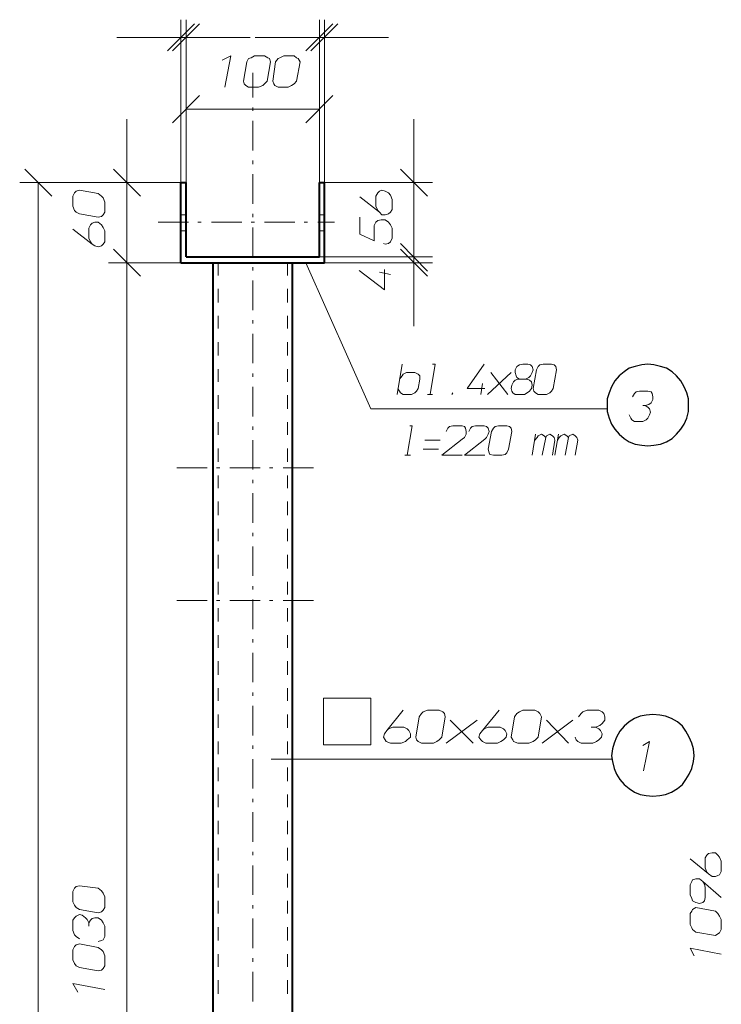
# Model space of a CAD drawing. Header units: millimetres. Extents: x 5545 to 136428, y -146986 to -36607.
# Tile 33 of 105: x 45665 to 45882, y -56044 to -55739. Entities that reach past the tile are written whole.
import ezdxf

# ---------------------------------------------------------------- set-up
doc = ezdxf.new("R2010")
doc.units = ezdxf.units.MM
doc.header["$LTSCALE"] = 8
doc.layers.add('1', color=7, linetype='Continuous')

msp = doc.modelspace()

# ---------------------------------------------------------------- linework, layer by layer
at = {"layer": '1', "color": 7, "lineweight": 5}
for points in [[(45718.892, -55739.853), (45710.51, -55748.235)], [(45712.081, -55748.235), (45720.463, -55739.853)], [(45714.701, -55789.097), (45714.701, -55738.543)], [(45716.272, -55789.097), (45716.272, -55738.543)], [(45761.85, -55739.853), (45753.468, -55748.235)], [(45755.039, -55748.235), (45763.421, -55739.853)], [(45757.659, -55789.097), (45757.659, -55738.543)], [(45759.23, -55789.097), (45759.23, -55738.543)], [(45714.701, -55744.044), (45694.794, -55744.044)], [(45714.701, -55744.044), (45716.272, -55744.044)], [(45716.272, -55744.044), (45736.18, -55744.044)], [(45757.659, -55744.044), (45737.751, -55744.044)], [(45757.659, -55744.044), (45759.23, -55744.044)], [(45759.23, -55744.044), (45779.137, -55744.044)], [(45736.965, -55762.642), (45736.965, -55755.045)], [(45712.081, -55770.5), (45720.463, -55762.118)], [(45716.272, -55789.097), (45716.272, -55760.808)], [(45761.85, -55762.118), (45753.468, -55770.5)], [(45757.659, -55789.097), (45757.659, -55760.808)], [(45736.965, -55766.833), (45736.965, -55765.785)], [(45716.272, -55766.309), (45757.659, -55766.309)], [(45697.937, -55789.097), (45697.937, -55769.452)], [(45736.965, -55779.144), (45736.965, -55769.976)], [(45786.996, -55789.097), (45786.996, -55769.452)], [(45736.965, -55783.335), (45736.965, -55782.287)], [(45666.242, -55784.906), (45674.624, -55793.288)], [(45702.128, -55793.288), (45693.746, -55784.906)], [(45736.965, -55795.646), (45736.965, -55786.478)], [(45791.187, -55793.288), (45782.805, -55784.906)], [(45714.701, -55789.097), (45664.671, -55789.097)], [(45670.433, -55789.097), (45670.433, -56241.201)], [(45714.701, -55789.097), (45692.174, -55789.097)], [(45697.937, -55813.981), (45697.937, -55789.097)], [(45759.23, -55789.097), (45792.758, -55789.097)], [(45786.996, -55812.148), (45786.996, -55789.097)], [(45786.996, -55812.148), (45786.996, -55792.502)], [(45736.965, -55799.837), (45736.965, -55798.789)], [(45707.628, -55801.408), (45717.058, -55801.408)], [(45719.94, -55801.408), (45720.987, -55801.408)], [(45724.131, -55801.408), (45733.56, -55801.408)], [(45736.442, -55801.408), (45737.489, -55801.408)], [(45740.633, -55801.408), (45750.062, -55801.408)], [(45752.944, -55801.408), (45753.991, -55801.408)], [(45757.135, -55801.408), (45762.373, -55801.408)], [(45736.965, -55812.148), (45736.965, -55802.98)], [(45791.187, -55816.601), (45782.805, -55807.957)], [(45782.805, -55807.957), (45791.187, -55816.601)], [(45693.746, -55809.79), (45702.128, -55818.172)], [(45693.746, -55809.79), (45702.128, -55818.172)], [(45782.805, -55809.79), (45791.187, -55818.172)], [(45714.701, -55813.981), (45692.174, -55813.981)], [(45714.701, -55813.981), (45692.174, -55813.981)], [(45697.937, -56238.844), (45697.937, -55813.981)], [(45697.937, -55813.981), (45697.937, -55833.627)], [(45773.637, -55859.296), (45753.468, -55813.981)], [(45757.659, -55812.148), (45792.758, -55812.148)], [(45757.659, -55812.148), (45792.758, -55812.148)], [(45759.23, -55813.981), (45792.758, -55813.981)], [(45786.996, -55813.981), (45786.996, -55812.148)], [(45786.996, -55812.148), (45786.996, -55832.055)], [(45786.996, -55813.981), (45786.996, -55833.627)], [(45736.965, -55816.339), (45736.965, -55815.291)], [(45736.965, -55828.65), (45736.965, -55819.482)], [(45736.965, -55832.841), (45736.965, -55831.793)], [(45736.965, -55845.152), (45736.965, -55835.984)], [(45736.965, -55849.343), (45736.965, -55848.295)], [(45781.757, -55854.844), (45783.328, -55845.414)], [(45783.59, -55848.557), (45784.638, -55848.033)], [(45784.638, -55848.033), (45787.257, -55848.033)], [(45787.257, -55848.033), (45788.305, -55848.557)], [(45791.972, -55854.844), (45793.544, -55845.414)], [(45793.544, -55845.414), (45792.758, -55845.414)], [(45803.498, -55853.01), (45808.736, -55845.414)], [(45809.784, -55854.844), (45817.118, -55848.033)], [(45810.832, -55848.033), (45816.071, -55854.844)], [(45818.428, -55847.247), (45818.952, -55846.2)], [(45818.428, -55848.033), (45818.428, -55847.247)], [(45818.69, -55849.081), (45818.428, -55848.033)], [(45818.952, -55846.2), (45819.738, -55845.676)], [(45819.738, -55845.676), (45820.785, -55845.414)], [(45820.785, -55845.414), (45822.357, -55845.414)], [(45822.357, -55845.414), (45823.143, -55845.676)], [(45823.143, -55845.676), (45823.667, -55846.2)], [(45823.667, -55848.033), (45823.143, -55849.081)], [(45823.667, -55846.2), (45823.929, -55847.247)], [(45823.929, -55847.247), (45823.667, -55848.033)], [(45824.976, -55847.247), (45823.929, -55853.01)], [(45825.5, -55846.2), (45824.976, -55847.247)], [(45826.024, -55845.676), (45825.5, -55846.2)], [(45827.072, -55845.414), (45826.024, -55845.676)], [(45829.691, -55845.414), (45827.072, -55845.414)], [(45830.477, -55845.676), (45829.691, -55845.414)], [(45830.215, -55853.01), (45831.263, -55847.247)], [(45831.001, -55846.2), (45830.477, -55845.676)], [(45831.263, -55847.247), (45831.001, -55846.2)], [(45782.543, -55850.129), (45783.328, -55849.081)], [(45783.328, -55849.081), (45783.59, -55848.557)], [(45788.305, -55848.557), (45788.829, -55849.081)], [(45788.829, -55850.129), (45788.305, -55853.01)], [(45788.829, -55849.081), (45788.829, -55850.129)], [(45807.689, -55854.844), (45808.212, -55851.438)], [(45817.38, -55851.962), (45817.904, -55850.914)], [(45817.904, -55850.914), (45818.428, -55850.391)], [(45818.428, -55850.391), (45819.214, -55850.129)], [(45818.952, -55849.605), (45818.69, -55849.081)], [(45819.738, -55850.129), (45818.952, -55849.605)], [(45819.214, -55850.129), (45822.095, -55850.129)], [(45822.619, -55849.605), (45821.571, -55850.129)], [(45822.095, -55850.129), (45822.881, -55850.391)], [(45823.143, -55849.081), (45822.619, -55849.605)], [(45822.881, -55850.391), (45823.405, -55850.914)], [(45823.405, -55850.914), (45823.667, -55851.962)], [(45736.965, -55861.654), (45736.965, -55852.486)], [(45782.543, -55853.796), (45782.019, -55853.01)], [(45782.805, -55854.32), (45782.543, -55853.796)], [(45783.59, -55854.844), (45782.805, -55854.32)], [(45787.257, -55854.32), (45786.21, -55854.844)], [(45787.781, -55853.796), (45787.257, -55854.32)], [(45788.305, -55853.01), (45787.781, -55853.796)], [(45798.783, -55854.844), (45799.045, -55854.32)], [(45808.998, -55853.01), (45803.498, -55853.01)], [(45817.118, -55853.01), (45817.38, -55851.962)], [(45817.38, -55853.796), (45817.118, -55853.01)], [(45817.642, -55854.32), (45817.38, -55853.796)], [(45818.428, -55854.844), (45817.642, -55854.32)], [(45822.095, -55854.32), (45821.309, -55854.844)], [(45822.881, -55853.796), (45822.095, -55854.32)], [(45823.405, -55853.01), (45822.881, -55853.796)], [(45823.667, -55851.962), (45823.405, -55853.01)], [(45823.929, -55853.01), (45824.191, -55853.796)], [(45824.191, -55853.796), (45824.715, -55854.32)], [(45824.715, -55854.32), (45825.5, -55854.844)], [(45828.12, -55854.844), (45829.167, -55854.32)], [(45829.167, -55854.32), (45829.691, -55853.796)], [(45829.691, -55853.796), (45830.215, -55853.01)], [(45855.885, -55854.058), (45855.361, -55854.582)], [(45856.933, -55853.796), (45855.885, -55854.058)], [(45859.552, -55853.796), (45856.933, -55853.796)], [(45860.6, -55854.058), (45859.552, -55853.796)], [(45860.862, -55854.582), (45860.6, -55854.058)], [(45786.21, -55854.844), (45783.59, -55854.844)], [(45791.187, -55854.844), (45792.758, -55854.844)], [(45821.309, -55854.844), (45818.428, -55854.844)], [(45825.5, -55854.844), (45828.12, -55854.844)], [(45855.361, -55854.582), (45854.837, -55855.629)], [(45859.814, -55857.987), (45860.6, -55857.463)], [(45860.6, -55857.463), (45861.124, -55856.415)], [(45861.124, -55855.629), (45860.862, -55854.582)], [(45861.124, -55856.415), (45861.124, -55855.629)], [(45846.979, -55859.296), (45773.637, -55859.296)], [(45858.766, -55858.249), (45857.981, -55858.249)], [(45858.766, -55858.249), (45859.814, -55857.987)], [(45859.552, -55858.773), (45858.766, -55858.249)], [(45860.076, -55859.296), (45859.552, -55858.773)], [(45860.338, -55860.344), (45860.076, -55859.296)], [(45860.076, -55861.13), (45860.338, -55860.344)], [(45853.79, -55861.13), (45854.313, -55862.178)], [(45854.313, -55862.178), (45854.575, -55862.702)], [(45854.575, -55862.702), (45855.361, -55863.226)], [(45855.361, -55863.226), (45857.981, -55863.226)], [(45857.981, -55863.226), (45859.028, -55862.702)], [(45859.028, -55862.702), (45859.552, -55862.178)], [(45859.552, -55862.178), (45860.076, -55861.13)], [(45736.965, -55865.845), (45736.965, -55864.797)], [(45784.9, -55873.703), (45786.472, -55864.535)], [(45786.472, -55864.535), (45785.686, -55864.535)], [(45797.473, -55865.321), (45796.949, -55866.369)], [(45797.997, -55864.797), (45797.473, -55865.321)], [(45799.045, -55864.535), (45797.997, -55864.797)], [(45801.926, -55864.535), (45799.045, -55864.535)], [(45802.712, -55864.797), (45801.926, -55864.535)], [(45802.974, -55865.321), (45802.712, -55864.797)], [(45803.236, -55866.369), (45802.974, -55865.321)], [(45803.236, -55867.155), (45803.236, -55866.369)], [(45804.545, -55865.321), (45804.021, -55866.369)], [(45805.069, -55864.797), (45804.545, -55865.321)], [(45806.117, -55864.535), (45805.069, -55864.797)], [(45808.736, -55864.535), (45806.117, -55864.535)], [(45809.522, -55864.797), (45808.736, -55864.535)], [(45810.046, -55865.321), (45809.522, -55864.797)], [(45810.308, -55866.369), (45810.046, -55865.321)], [(45810.046, -55867.155), (45810.308, -55866.369)], [(45811.094, -55866.369), (45810.046, -55871.869)], [(45811.618, -55865.321), (45811.094, -55866.369)], [(45812.142, -55864.797), (45811.618, -55865.321)], [(45813.189, -55864.535), (45812.142, -55864.797)], [(45815.809, -55864.535), (45813.189, -55864.535)], [(45816.594, -55864.797), (45815.809, -55864.535)], [(45816.333, -55871.869), (45817.38, -55866.369)], [(45817.118, -55865.321), (45816.594, -55864.797)], [(45817.38, -55866.369), (45817.118, -55865.321)], [(45736.965, -55878.156), (45736.965, -55868.988)], [(45795.116, -55868.988), (45790.401, -55868.988)], [(45795.639, -55873.703), (45801.926, -55868.726)], [(45801.926, -55868.726), (45802.712, -55868.202)], [(45802.712, -55868.202), (45803.236, -55867.155)], [(45802.712, -55873.703), (45808.998, -55868.726)], [(45808.998, -55868.726), (45809.522, -55868.202)], [(45809.522, -55868.202), (45810.046, -55867.155)], [(45823.667, -55873.703), (45824.715, -55867.155)], [(45824.453, -55868.988), (45825.238, -55868.202)], [(45825.238, -55868.202), (45825.5, -55867.678)], [(45825.5, -55867.678), (45826.548, -55867.155)], [(45826.548, -55867.155), (45827.334, -55867.678)], [(45826.81, -55873.703), (45827.858, -55868.202)], [(45827.334, -55867.678), (45827.858, -55868.202)], [(45827.858, -55868.202), (45828.12, -55867.678)], [(45828.12, -55867.678), (45829.167, -55867.155)], [(45829.167, -55867.155), (45829.953, -55867.678)], [(45829.953, -55867.678), (45830.477, -55868.202)], [(45830.739, -55868.988), (45829.953, -55873.703)], [(45830.477, -55868.202), (45830.739, -55868.988)], [(45830.739, -55873.703), (45831.787, -55867.155)], [(45831.525, -55868.988), (45832.049, -55868.202)], [(45832.049, -55868.202), (45832.573, -55867.678)], [(45832.573, -55867.678), (45833.62, -55867.155)], [(45833.62, -55867.155), (45834.406, -55867.678)], [(45833.882, -55873.703), (45834.93, -55868.202)], [(45834.406, -55867.678), (45834.93, -55868.202)], [(45834.93, -55868.202), (45835.192, -55867.678)], [(45835.192, -55867.678), (45836.24, -55867.155)], [(45836.24, -55867.155), (45837.026, -55867.678)], [(45837.026, -55867.678), (45837.549, -55868.202)], [(45837.811, -55868.988), (45837.026, -55873.703)], [(45837.549, -55868.202), (45837.811, -55868.988)], [(45789.877, -55871.869), (45794.592, -55871.869)], [(45810.046, -55871.869), (45810.308, -55872.917)], [(45815.809, -55872.917), (45816.333, -55871.869)], [(45784.114, -55873.703), (45785.948, -55873.703)], [(45801.926, -55873.703), (45795.639, -55873.703)], [(45808.998, -55873.703), (45802.712, -55873.703)], [(45810.308, -55872.917), (45810.57, -55873.441)], [(45810.57, -55873.441), (45811.618, -55873.703)], [(45811.618, -55873.703), (45814.237, -55873.703)], [(45814.237, -55873.703), (45815.285, -55873.441)], [(45815.285, -55873.441), (45815.809, -55872.917)], [(45722.821, -55877.632), (45713.391, -55877.632)], [(45726.75, -55877.632), (45725.702, -55877.632)], [(45739.323, -55877.632), (45729.893, -55877.632)], [(45743.252, -55877.632), (45742.204, -55877.632)], [(45755.825, -55877.632), (45746.395, -55877.632)], [(45736.965, -55882.347), (45736.965, -55881.299)], [(45736.965, -55894.658), (45736.965, -55885.49)], [(45736.965, -55898.849), (45736.965, -55897.801)], [(45736.965, -55911.16), (45736.965, -55901.992)], [(45736.965, -55915.351), (45736.965, -55914.303)], [(45736.965, -55927.662), (45736.965, -55918.494)], [(45722.821, -55918.756), (45713.391, -55918.756)], [(45726.75, -55918.756), (45725.702, -55918.756)], [(45739.323, -55918.756), (45729.893, -55918.756)], [(45743.252, -55918.756), (45742.204, -55918.756)], [(45755.825, -55918.756), (45746.395, -55918.756)], [(45736.965, -55931.853), (45736.965, -55930.805)], [(45736.965, -55944.164), (45736.965, -55934.996)], [(45736.965, -55948.355), (45736.965, -55947.307)], [(45736.965, -55960.666), (45736.965, -55951.498)], [(45736.965, -55964.857), (45736.965, -55963.81)], [(45860.076, -55962.5), (45857.981, -55963.81)], [(45858.243, -55971.668), (45860.076, -55962.5)], [(45736.965, -55977.168), (45736.965, -55968.001)], [(45742.728, -55968.001), (45848.551, -55968.001)], [(45736.965, -55981.359), (45736.965, -55980.312)], [(45736.965, -55993.67), (45736.965, -55984.503)], [(45736.965, -55997.861), (45736.965, -55996.814)], [(45736.965, -56010.172), (45736.965, -56001.005)], [(45736.965, -56014.363), (45736.965, -56013.316)], [(45736.965, -56026.675), (45736.965, -56017.507)], [(45736.965, -56030.866), (45736.965, -56029.818)], [(45736.965, -56043.177), (45736.965, -56034.009)]]:
    msp.add_lwpolyline(points, dxfattribs=at)
at = {"layer": '1', "color": 7, "lineweight": 18}
for points in [[(45730.155, -55749.807), (45727.536, -55751.116)], [(45728.322, -55759.498), (45730.155, -55749.807)], [(45735.656, -55750.592), (45735.132, -55751.64)], [(45736.442, -55750.33), (45735.656, -55750.592)], [(45737.489, -55749.807), (45736.442, -55750.33)], [(45740.633, -55749.807), (45737.489, -55749.807)], [(45741.68, -55750.33), (45740.633, -55749.807)], [(45742.204, -55750.592), (45741.68, -55750.33)], [(45742.466, -55751.64), (45742.204, -55750.592)], [(45744.824, -55750.592), (45744.038, -55751.64)], [(45745.347, -55750.33), (45744.824, -55750.592)], [(45746.657, -55749.807), (45745.347, -55750.33)], [(45749.8, -55749.807), (45746.657, -55749.807)], [(45750.586, -55750.33), (45749.8, -55749.807)], [(45751.11, -55750.592), (45750.586, -55750.33)], [(45751.634, -55751.64), (45751.11, -55750.592)], [(45735.132, -55751.64), (45734.084, -55757.665)], [(45741.418, -55757.665), (45742.466, -55751.64)], [(45744.038, -55751.64), (45743.252, -55757.665)], [(45750.586, -55757.665), (45751.634, -55751.64)], [(45734.084, -55757.665), (45734.346, -55758.451)], [(45734.346, -55758.451), (45734.87, -55758.974)], [(45734.87, -55758.974), (45735.656, -55759.498)], [(45735.656, -55759.498), (45738.799, -55759.498)], [(45738.799, -55759.498), (45740.109, -55758.974)], [(45740.109, -55758.974), (45740.633, -55758.451)], [(45740.633, -55758.451), (45741.418, -55757.665)], [(45743.252, -55757.665), (45743.514, -55758.451)], [(45743.514, -55758.451), (45743.776, -55758.974)], [(45743.776, -55758.974), (45744.824, -55759.498)], [(45744.824, -55759.498), (45747.967, -55759.498)], [(45747.967, -55759.498), (45749.015, -55758.974)], [(45749.015, -55758.974), (45749.8, -55758.451)], [(45749.8, -55758.451), (45750.586, -55757.665)], [(45681.697, -55792.24), (45681.173, -55793.288)], [(45681.173, -55793.288), (45681.173, -55796.431)], [(45682.221, -55791.717), (45681.697, -55792.24)], [(45683.268, -55791.455), (45682.221, -55791.717)], [(45689.031, -55792.502), (45683.268, -55791.455)], [(45690.079, -55793.288), (45689.031, -55792.502)], [(45690.603, -55793.812), (45690.079, -55793.288)], [(45775.732, -55792.24), (45775.208, -55793.288)], [(45775.208, -55793.288), (45775.208, -55796.431)], [(45776.256, -55791.717), (45775.732, -55792.24)], [(45777.042, -55791.455), (45776.256, -55791.717)], [(45778.09, -55791.717), (45777.042, -55791.455)], [(45779.137, -55792.24), (45778.09, -55791.717)], [(45779.661, -55793.026), (45779.137, -55792.24)], [(45780.185, -55794.336), (45779.661, -55793.026)], [(45681.173, -55796.431), (45681.697, -55797.741)], [(45691.126, -55795.122), (45690.603, -55793.812)], [(45691.126, -55798.265), (45691.126, -55795.122)], [(45776.256, -55798.265), (45770.232, -55793.55)], [(45775.208, -55796.431), (45775.732, -55797.741)], [(45780.185, -55797.479), (45780.185, -55794.336)], [(45681.697, -55797.741), (45682.221, -55798.265)], [(45682.221, -55798.265), (45683.268, -55798.789)], [(45683.268, -55798.789), (45689.031, -55799.837)], [(45690.079, -55799.575), (45690.603, -55799.051)], [(45690.603, -55799.051), (45691.126, -55798.265)], [(45716.272, -55799.051), (45714.701, -55799.051)], [(45759.23, -55799.051), (45757.659, -55799.051)], [(45775.732, -55797.741), (45776.256, -55798.265)], [(45776.256, -55798.265), (45777.042, -55799.051)], [(45777.042, -55799.051), (45778.09, -55799.051)], [(45778.09, -55799.051), (45779.137, -55798.789)], [(45779.137, -55798.789), (45779.661, -55798.265)], [(45779.661, -55798.265), (45780.185, -55797.479)], [(45686.673, -55802.194), (45686.15, -55803.242)], [(45687.197, -55801.67), (45686.673, -55802.194)], [(45687.983, -55801.408), (45687.197, -55801.67)], [(45689.031, -55801.408), (45687.983, -55801.408)], [(45689.031, -55799.837), (45690.079, -55799.575)], [(45690.079, -55802.194), (45689.031, -55801.408)], [(45690.603, -55802.98), (45690.079, -55802.194)], [(45770.232, -55805.075), (45770.232, -55799.837)], [(45775.208, -55801.408), (45774.684, -55802.456)], [(45774.684, -55802.456), (45774.684, -55802.98)], [(45775.732, -55800.884), (45775.208, -55801.408)], [(45776.78, -55800.622), (45775.732, -55800.884)], [(45778.09, -55800.622), (45776.78, -55800.622)], [(45779.137, -55801.408), (45778.09, -55800.622)], [(45779.661, -55802.194), (45779.137, -55801.408)], [(45780.185, -55803.242), (45779.661, -55802.194)], [(45687.197, -55808.219), (45681.173, -55803.504)], [(45686.15, -55803.242), (45686.15, -55806.385)], [(45691.126, -55804.028), (45690.603, -55802.98)], [(45691.126, -55807.433), (45691.126, -55804.028)], [(45716.272, -55804.028), (45714.701, -55804.028)], [(45759.23, -55804.028), (45757.659, -55804.028)], [(45774.684, -55807.171), (45770.232, -55805.075)], [(45774.684, -55802.98), (45774.684, -55803.504)], [(45774.684, -55803.504), (45774.684, -55807.171)], [(45780.185, -55803.766), (45780.185, -55803.242)], [(45780.185, -55803.242), (45780.185, -55806.385)], [(45686.15, -55806.385), (45686.673, -55807.433)], [(45686.673, -55807.433), (45687.197, -55808.219)], [(45687.197, -55808.219), (45687.983, -55808.743)], [(45690.079, -55808.743), (45690.603, -55808.219)], [(45690.603, -55808.219), (45691.126, -55807.433)], [(45778.09, -55808.219), (45777.566, -55807.957)], [(45779.137, -55807.957), (45778.09, -55808.219)], [(45779.661, -55807.433), (45779.137, -55807.957)], [(45780.185, -55806.385), (45779.661, -55807.433)], [(45687.983, -55808.743), (45689.031, -55809.004)], [(45689.031, -55809.004), (45690.079, -55808.743)], [(45726.226, -55817.91), (45726.226, -55813.981)], [(45747.705, -55817.91), (45747.705, -55813.981)], [(45777.828, -55822.363), (45769.97, -55816.339)], [(45779.661, -55817.648), (45776.256, -55816.863)], [(45777.828, -55816.077), (45777.828, -55822.363)], [(45726.226, -55826.292), (45726.226, -55822.101)], [(45747.705, -55826.292), (45747.705, -55822.101)], [(45726.226, -55834.412), (45726.226, -55830.483)], [(45747.705, -55834.412), (45747.705, -55830.483)], [(45726.226, -55842.794), (45726.226, -55838.603)], [(45747.705, -55842.794), (45747.705, -55838.603)], [(45726.226, -55850.914), (45726.226, -55846.985)], [(45747.705, -55850.914), (45747.705, -55846.985)], [(45726.226, -55859.296), (45726.226, -55855.105)], [(45747.705, -55859.296), (45747.705, -55855.105)], [(45726.226, -55867.417), (45726.226, -55863.487)], [(45747.705, -55867.417), (45747.705, -55863.487)], [(45726.226, -55875.799), (45726.226, -55871.608)], [(45747.705, -55875.799), (45747.705, -55871.608)], [(45726.226, -55883.919), (45726.226, -55879.99)], [(45747.705, -55883.919), (45747.705, -55879.99)], [(45726.226, -55892.301), (45726.226, -55888.11)], [(45747.705, -55892.301), (45747.705, -55888.11)], [(45726.226, -55900.421), (45726.226, -55896.492)], [(45747.705, -55900.421), (45747.705, -55896.492)], [(45726.226, -55908.803), (45726.226, -55904.612)], [(45747.705, -55908.803), (45747.705, -55904.612)], [(45726.226, -55916.923), (45726.226, -55912.994)], [(45747.705, -55916.923), (45747.705, -55912.994)], [(45726.226, -55925.305), (45726.226, -55921.114)], [(45747.705, -55925.305), (45747.705, -55921.114)], [(45726.226, -55933.425), (45726.226, -55929.496)], [(45747.705, -55933.425), (45747.705, -55929.496)], [(45726.226, -55941.807), (45726.226, -55937.616)], [(45747.705, -55941.807), (45747.705, -55937.616)], [(45726.226, -55949.927), (45726.226, -55945.998)], [(45747.705, -55949.927), (45747.705, -55945.998)], [(45758.968, -55949.141), (45773.637, -55949.141)], [(45758.968, -55963.548), (45758.968, -55949.141)], [(45773.637, -55949.141), (45773.637, -55963.548)], [(45726.226, -55958.309), (45726.226, -55954.118)], [(45747.705, -55958.309), (45747.705, -55954.118)], [(45778.614, -55959.095), (45783.59, -55952.808)], [(45788.567, -55954.904), (45787.519, -55961.19)], [(45789.353, -55953.856), (45788.567, -55954.904)], [(45789.877, -55953.332), (45789.353, -55953.856)], [(45791.187, -55952.808), (45789.877, -55953.332)], [(45794.854, -55952.808), (45791.187, -55952.808)], [(45795.901, -55953.332), (45794.854, -55952.808)], [(45795.639, -55961.19), (45796.687, -55954.904)], [(45796.425, -55953.856), (45795.901, -55953.332)], [(45796.687, -55954.904), (45796.425, -55953.856)], [(45808.212, -55959.095), (45813.451, -55952.808)], [(45818.166, -55954.904), (45817.118, -55961.19)], [(45818.952, -55953.856), (45818.166, -55954.904)], [(45819.738, -55953.332), (45818.952, -55953.856)], [(45820.785, -55952.808), (45819.738, -55953.332)], [(45824.453, -55952.808), (45820.785, -55952.808)], [(45825.5, -55953.332), (45824.453, -55952.808)], [(45826.024, -55953.856), (45825.5, -55953.332)], [(45825.5, -55961.19), (45826.548, -55954.904)], [(45826.548, -55954.904), (45826.024, -55953.856)], [(45838.859, -55953.856), (45838.073, -55954.904)], [(45839.383, -55953.332), (45838.859, -55953.856)], [(45840.693, -55952.808), (45839.383, -55953.332)], [(45844.36, -55952.808), (45840.693, -55952.808)], [(45845.408, -55953.332), (45844.36, -55952.808)], [(45845.931, -55953.856), (45845.408, -55953.332)], [(45846.193, -55954.904), (45845.931, -55953.856)], [(45846.193, -55955.951), (45846.193, -55954.904)], [(45780.447, -55958.047), (45779.137, -55958.571)], [(45783.852, -55958.047), (45780.447, -55958.047)], [(45784.9, -55958.571), (45783.852, -55958.047)], [(45796.949, -55963.024), (45806.641, -55955.951)], [(45798.259, -55955.951), (45805.331, -55963.024)], [(45810.046, -55958.047), (45808.736, -55958.571)], [(45813.713, -55958.047), (45810.046, -55958.047)], [(45814.761, -55958.571), (45813.713, -55958.047)], [(45826.81, -55963.024), (45836.24, -55955.951)], [(45828.12, -55955.951), (45834.93, -55963.024)], [(45843.312, -55958.047), (45842.002, -55958.047)], [(45843.312, -55958.047), (45844.622, -55957.523)], [(45844.36, -55958.571), (45843.312, -55958.047)], [(45844.622, -55957.523), (45845.408, -55956.999)], [(45845.408, -55956.999), (45846.193, -55955.951)], [(45777.828, -55960.142), (45777.566, -55961.19)], [(45777.566, -55961.19), (45778.09, -55961.976)], [(45778.614, -55959.095), (45777.828, -55960.142)], [(45779.137, -55958.571), (45778.614, -55959.095)], [(45785.424, -55959.095), (45784.9, -55958.571)], [(45784.9, -55961.976), (45785.948, -55961.19)], [(45785.948, -55960.142), (45785.424, -55959.095)], [(45785.948, -55961.19), (45785.948, -55960.142)], [(45787.519, -55961.19), (45787.781, -55961.976)], [(45794.854, -55961.976), (45795.639, -55961.19)], [(45807.427, -55960.142), (45807.165, -55961.19)], [(45807.165, -55961.19), (45807.689, -55961.976)], [(45808.212, -55959.095), (45807.427, -55960.142)], [(45808.736, -55958.571), (45808.212, -55959.095)], [(45815.285, -55959.095), (45814.761, -55958.571)], [(45814.761, -55961.976), (45815.547, -55961.19)], [(45815.809, -55960.142), (45815.285, -55959.095)], [(45815.547, -55961.19), (45815.809, -55960.142)], [(45817.118, -55961.19), (45817.642, -55961.976)], [(45824.715, -55961.976), (45825.5, -55961.19)], [(45837.026, -55961.19), (45837.288, -55961.976)], [(45844.884, -55959.095), (45844.36, -55958.571)], [(45844.36, -55961.976), (45845.146, -55961.19)], [(45845.408, -55960.142), (45844.884, -55959.095)], [(45845.146, -55961.19), (45845.408, -55960.142)], [(45726.226, -55966.429), (45726.226, -55962.5)], [(45747.705, -55966.429), (45747.705, -55962.5)], [(45773.637, -55963.548), (45758.968, -55963.548)], [(45778.09, -55961.976), (45778.352, -55962.5)], [(45778.352, -55962.5), (45779.661, -55963.024)], [(45779.661, -55963.024), (45783.066, -55963.024)], [(45783.066, -55963.024), (45784.376, -55962.5)], [(45784.376, -55962.5), (45784.9, -55961.976)], [(45787.781, -55961.976), (45788.305, -55962.5)], [(45788.305, -55962.5), (45789.353, -55963.024)], [(45789.353, -55963.024), (45793.02, -55963.024)], [(45793.02, -55963.024), (45794.068, -55962.5)], [(45794.068, -55962.5), (45794.854, -55961.976)], [(45807.689, -55961.976), (45808.212, -55962.5)], [(45808.212, -55962.5), (45809.26, -55963.024)], [(45809.26, -55963.024), (45812.927, -55963.024)], [(45812.927, -55963.024), (45813.975, -55962.5)], [(45813.975, -55962.5), (45814.761, -55961.976)], [(45817.642, -55961.976), (45817.904, -55962.5)], [(45817.904, -55962.5), (45819.214, -55963.024)], [(45819.214, -55963.024), (45822.619, -55963.024)], [(45822.619, -55963.024), (45823.929, -55962.5)], [(45823.929, -55962.5), (45824.715, -55961.976)], [(45837.288, -55961.976), (45837.811, -55962.5)], [(45837.811, -55962.5), (45838.859, -55963.024)], [(45838.859, -55963.024), (45842.526, -55963.024)], [(45842.526, -55963.024), (45843.574, -55962.5)], [(45843.574, -55962.5), (45844.36, -55961.976)], [(45726.226, -55974.811), (45726.226, -55970.62)], [(45747.705, -55974.811), (45747.705, -55970.62)], [(45726.226, -55982.931), (45726.226, -55979.002)], [(45747.705, -55982.931), (45747.705, -55979.002)], [(45726.226, -55991.313), (45726.226, -55987.122)], [(45747.705, -55991.313), (45747.705, -55987.122)], [(45726.226, -55999.433), (45726.226, -55995.504)], [(45747.705, -55999.433), (45747.705, -55995.504)], [(45877.888, -55997.861), (45877.364, -55998.647)], [(45878.412, -55997.338), (45877.888, -55997.861)], [(45879.459, -55997.076), (45878.412, -55997.338)], [(45880.507, -55997.076), (45879.459, -55997.076)], [(45881.293, -55997.861), (45880.507, -55997.076)], [(45881.817, -55998.385), (45881.293, -55997.861)], [(45878.412, -56003.624), (45872.649, -55998.909)], [(45877.364, -55998.647), (45877.364, -56001.79)], [(45882.341, -55999.695), (45881.817, -55998.385)], [(45882.341, -56002.838), (45882.341, -55999.695)], [(45726.226, -56007.815), (45726.226, -56003.624)], [(45747.705, -56007.815), (45747.705, -56003.624)], [(45877.364, -56001.79), (45877.888, -56003.1)], [(45877.888, -56003.1), (45878.412, -56003.624)], [(45878.412, -56003.624), (45879.459, -56004.41)], [(45880.507, -56004.41), (45881.293, -56004.148)], [(45881.293, -56004.148), (45881.817, -56003.886)], [(45881.817, -56003.886), (45882.341, -56002.838)], [(45683.268, -56007.291), (45682.221, -56007.553)], [(45689.031, -56008.077), (45683.268, -56007.291)], [(45873.173, -56005.981), (45872.649, -56007.029)], [(45872.649, -56007.029), (45872.649, -56010.172)], [(45873.435, -56005.458), (45873.173, -56005.981)], [(45874.483, -56005.196), (45873.435, -56005.458)], [(45875.53, -56005.196), (45874.483, -56005.196)], [(45876.578, -56005.981), (45875.53, -56005.196)], [(45877.102, -56006.767), (45876.578, -56005.981)], [(45876.578, -56005.981), (45882.341, -56010.958)], [(45877.364, -56007.815), (45877.102, -56006.767)], [(45879.459, -56004.41), (45880.507, -56004.41)], [(45681.697, -56008.077), (45681.173, -56009.125)], [(45681.173, -56009.125), (45681.173, -56012.268)], [(45682.221, -56007.553), (45681.697, -56008.077)], [(45690.079, -56008.863), (45689.031, -56008.077)], [(45690.603, -56009.649), (45690.079, -56008.863)], [(45691.126, -56010.696), (45690.603, -56009.649)], [(45872.649, -56010.172), (45873.173, -56011.22)], [(45877.364, -56010.958), (45877.364, -56007.815)], [(45681.173, -56012.268), (45681.697, -56013.316)], [(45681.697, -56013.316), (45682.221, -56014.102)], [(45691.126, -56014.102), (45691.126, -56010.696)], [(45726.226, -56015.935), (45726.226, -56012.006)], [(45747.705, -56015.935), (45747.705, -56012.006)], [(45873.173, -56011.22), (45873.435, -56012.006)], [(45873.435, -56012.006), (45874.483, -56012.53)], [(45874.483, -56012.53), (45875.53, -56012.792)], [(45875.53, -56012.792), (45876.578, -56012.53)], [(45876.578, -56012.53), (45877.102, -56012.006)], [(45877.102, -56012.006), (45877.364, -56010.958)], [(45682.221, -56014.102), (45683.268, -56014.625)], [(45683.268, -56016.197), (45682.221, -56016.721)], [(45683.268, -56014.625), (45689.031, -56015.673)], [(45684.054, -56016.459), (45683.268, -56016.197)], [(45685.102, -56017.245), (45684.054, -56016.459)], [(45689.031, -56015.673), (45690.079, -56015.411)], [(45690.079, -56015.411), (45690.603, -56014.887)], [(45690.603, -56014.887), (45691.126, -56014.102)], [(45873.173, -56015.149), (45872.649, -56015.935)], [(45872.649, -56015.935), (45872.649, -56019.34)], [(45873.435, -56014.625), (45873.173, -56015.149)], [(45874.483, -56014.102), (45873.435, -56014.625)], [(45880.507, -56015.149), (45874.483, -56014.102)], [(45881.293, -56015.935), (45880.507, -56015.149)], [(45881.817, -56016.721), (45881.293, -56015.935)], [(45681.697, -56017.245), (45681.173, -56018.031)], [(45681.173, -56018.031), (45681.173, -56021.174)], [(45682.221, -56016.721), (45681.697, -56017.245)], [(45685.626, -56017.769), (45685.102, -56017.245)], [(45686.15, -56018.816), (45685.626, -56017.769)], [(45686.673, -56018.031), (45686.15, -56018.816)], [(45686.15, -56018.816), (45686.15, -56019.864)], [(45687.197, -56017.507), (45686.673, -56018.031)], [(45687.983, -56017.245), (45687.197, -56017.507)], [(45689.031, -56017.245), (45687.983, -56017.245)], [(45690.079, -56018.031), (45689.031, -56017.245)], [(45690.603, -56018.816), (45690.079, -56018.031)], [(45691.126, -56019.864), (45690.603, -56018.816)], [(45872.649, -56019.34), (45873.173, -56020.388)], [(45882.341, -56017.769), (45881.817, -56016.721)], [(45882.341, -56020.912), (45882.341, -56017.769)], [(45681.173, -56021.174), (45681.697, -56022.484)], [(45681.697, -56022.484), (45682.221, -56023.007)], [(45691.126, -56023.007), (45691.126, -56019.864)], [(45726.226, -56024.317), (45726.226, -56020.126)], [(45747.705, -56024.317), (45747.705, -56020.126)], [(45873.173, -56020.388), (45873.435, -56020.912)], [(45873.435, -56020.912), (45874.483, -56021.698)], [(45874.483, -56021.698), (45880.507, -56022.745)], [(45880.507, -56022.745), (45881.293, -56022.222)], [(45881.293, -56022.222), (45881.817, -56021.96)], [(45881.817, -56021.96), (45882.341, -56020.912)], [(45682.221, -56025.627), (45681.697, -56026.151)], [(45682.221, -56023.007), (45683.268, -56023.793)], [(45683.268, -56025.365), (45682.221, -56025.627)], [(45689.031, -56026.413), (45683.268, -56025.365)], [(45689.031, -56024.579), (45690.079, -56024.317)], [(45690.079, -56024.317), (45690.603, -56024.055)], [(45690.603, -56024.055), (45691.126, -56023.007)], [(45681.697, -56026.151), (45681.173, -56027.198)], [(45681.173, -56027.198), (45681.173, -56030.342)], [(45690.079, -56027.198), (45689.031, -56026.413)], [(45690.603, -56027.722), (45690.079, -56027.198)], [(45691.126, -56029.032), (45690.603, -56027.722)], [(45726.226, -56032.437), (45726.226, -56028.508)], [(45747.705, -56032.437), (45747.705, -56028.508)], [(45882.341, -56028.508), (45872.649, -56026.675)], [(45872.649, -56026.675), (45873.959, -56029.032)], [(45681.173, -56030.342), (45681.697, -56031.389)], [(45681.697, -56031.389), (45682.221, -56032.175)], [(45691.126, -56032.175), (45691.126, -56029.032)], [(45682.221, -56032.175), (45683.268, -56032.699)], [(45683.268, -56032.699), (45689.031, -56033.747)], [(45689.031, -56033.747), (45690.079, -56033.485)], [(45690.079, -56033.485), (45690.603, -56032.961)], [(45690.603, -56032.961), (45691.126, -56032.175)], [(45691.126, -56039.509), (45681.173, -56037.676)], [(45681.173, -56037.676), (45682.744, -56040.295)], [(45726.226, -56040.819), (45726.226, -56036.628)], [(45747.705, -56040.819), (45747.705, -56036.628)]]:
    msp.add_lwpolyline(points, dxfattribs=at)
at = {"layer": '1', "color": 7, "lineweight": 40}
for points in [[(45714.701, -55789.097), (45716.272, -55789.097)], [(45714.701, -55813.981), (45714.701, -55789.097)], [(45716.272, -55812.148), (45716.272, -55789.097)], [(45757.659, -55789.097), (45759.23, -55789.097)], [(45757.659, -55812.148), (45757.659, -55789.097)], [(45759.23, -55813.981), (45759.23, -55789.097)], [(45714.701, -55813.981), (45759.23, -55813.981)], [(45716.272, -55812.148), (45757.659, -55812.148)], [(45724.654, -56238.844), (45724.654, -55813.981)], [(45749.277, -56238.844), (45749.277, -55813.981)]]:
    msp.add_lwpolyline(points, dxfattribs=at)
at = {"layer": '1', "color": 7, "lineweight": 25}
for points in [[(45852.218, -55847.771), (45850.646, -55849.081)], [(45853.79, -55846.723), (45852.218, -55847.771)], [(45855.623, -55846.2), (45853.79, -55846.723)], [(45857.719, -55845.676), (45855.623, -55846.2)], [(45859.552, -55845.414), (45857.719, -55845.676)], [(45861.386, -55845.676), (45859.552, -55845.414)], [(45863.481, -55846.2), (45861.386, -55845.676)], [(45865.315, -55846.723), (45863.481, -55846.2)], [(45867.148, -55847.771), (45865.315, -55846.723)], [(45868.458, -55849.081), (45867.148, -55847.771)], [(45849.337, -55850.653), (45848.289, -55852.486)], [(45850.646, -55849.081), (45849.337, -55850.653)], [(45869.768, -55850.653), (45868.458, -55849.081)], [(45870.816, -55852.486), (45869.768, -55850.653)], [(45847.503, -55854.32), (45846.979, -55856.153)], [(45848.289, -55852.486), (45847.503, -55854.32)], [(45871.601, -55854.32), (45870.816, -55852.486)], [(45872.125, -55856.153), (45871.601, -55854.32)], [(45846.979, -55856.153), (45846.979, -55858.249)], [(45872.125, -55858.249), (45872.125, -55856.153)], [(45846.979, -55858.249), (45846.979, -55860.082)], [(45846.979, -55860.082), (45847.503, -55862.178)], [(45871.601, -55862.178), (45872.125, -55860.082)], [(45872.125, -55860.082), (45872.125, -55858.249)], [(45847.503, -55862.178), (45848.289, -55864.011)], [(45870.816, -55864.011), (45871.601, -55862.178)], [(45848.289, -55864.011), (45849.337, -55865.583)], [(45849.337, -55865.583), (45850.646, -55867.155)], [(45868.458, -55867.155), (45869.768, -55865.583)], [(45869.768, -55865.583), (45870.816, -55864.011)], [(45850.646, -55867.155), (45852.218, -55868.464)], [(45852.218, -55868.464), (45853.79, -55869.512)], [(45853.79, -55869.512), (45855.623, -55870.298)], [(45863.481, -55870.298), (45865.315, -55869.512)], [(45865.315, -55869.512), (45867.148, -55868.464)], [(45867.148, -55868.464), (45868.458, -55867.155)], [(45855.623, -55870.298), (45857.719, -55870.56)], [(45857.719, -55870.56), (45859.552, -55870.822)], [(45859.552, -55870.822), (45861.386, -55870.56)], [(45861.386, -55870.56), (45863.481, -55870.298)], [(45857.195, -55954.642), (45855.361, -55955.428)], [(45859.028, -55954.38), (45857.195, -55954.642)], [(45861.124, -55954.118), (45859.028, -55954.38)], [(45863.219, -55954.38), (45861.124, -55954.118)], [(45865.053, -55954.642), (45863.219, -55954.38)], [(45866.886, -55955.428), (45865.053, -55954.642)], [(45852.218, -55957.785), (45850.908, -55959.357)], [(45853.79, -55956.475), (45852.218, -55957.785)], [(45855.361, -55955.428), (45853.79, -55956.475)], [(45868.72, -55956.475), (45866.886, -55955.428)], [(45870.292, -55957.785), (45868.72, -55956.475)], [(45871.339, -55959.357), (45870.292, -55957.785)], [(45849.861, -55961.19), (45849.075, -55963.024)], [(45850.908, -55959.357), (45849.861, -55961.19)], [(45872.387, -55961.19), (45871.339, -55959.357)], [(45873.173, -55963.024), (45872.387, -55961.19)], [(45849.075, -55963.024), (45848.551, -55964.857)], [(45873.697, -55964.857), (45873.173, -55963.024)], [(45848.551, -55964.857), (45848.289, -55966.953)], [(45848.289, -55966.953), (45848.551, -55968.786)], [(45873.959, -55966.953), (45873.697, -55964.857)], [(45873.697, -55968.786), (45873.959, -55966.953)], [(45848.551, -55968.786), (45849.075, -55970.882)], [(45873.173, -55970.882), (45873.697, -55968.786)], [(45849.075, -55970.882), (45849.861, -55972.715)], [(45849.861, -55972.715), (45850.908, -55974.287)], [(45871.339, -55974.287), (45872.387, -55972.715)], [(45872.387, -55972.715), (45873.173, -55970.882)], [(45850.908, -55974.287), (45852.218, -55975.859)], [(45852.218, -55975.859), (45853.79, -55977.168)], [(45868.72, -55977.168), (45870.292, -55975.859)], [(45870.292, -55975.859), (45871.339, -55974.287)], [(45853.79, -55977.168), (45855.361, -55978.216)], [(45855.361, -55978.216), (45857.195, -55979.002)], [(45857.195, -55979.002), (45859.028, -55979.264)], [(45859.028, -55979.264), (45861.124, -55979.526)], [(45861.124, -55979.526), (45863.219, -55979.264)], [(45863.219, -55979.264), (45865.053, -55979.002)], [(45865.053, -55979.002), (45866.886, -55978.216)], [(45866.886, -55978.216), (45868.72, -55977.168)]]:
    msp.add_lwpolyline(points, dxfattribs=at)

doc.saveas('drawing.dxf')
